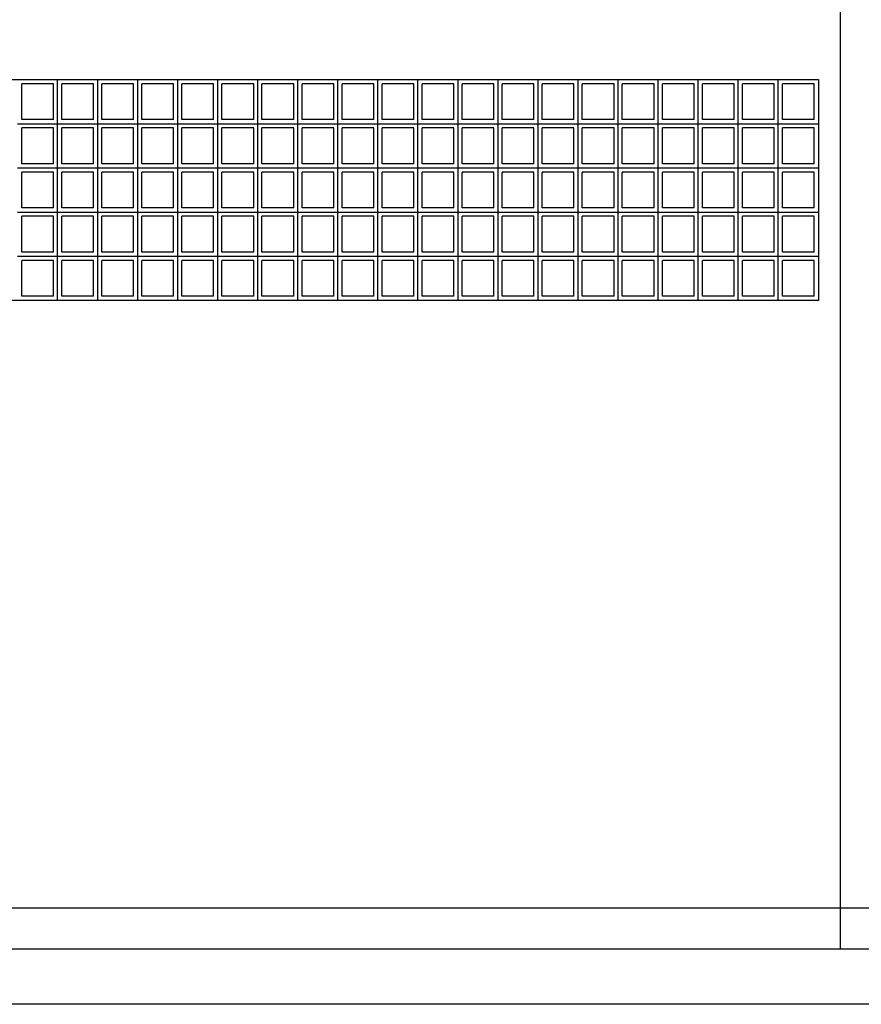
# Model space of a CAD drawing. Header units: inches. Extents: x -33917 to -601, y 26730 to 64098.
# Tile 66 of 80: x -13948 to -13643, y 31006 to 31363. Entities that reach past the tile are written whole.
import ezdxf

# ---------------------------------------------------------------- set-up
doc = ezdxf.new("R2010")
doc.units = ezdxf.units.IN
doc.header["$LTSCALE"] = 0.8
doc.header["$MEASUREMENT"] = 0
doc.set_wipeout_variables(frame=1)
doc.layers.add('Parede', color=7, linetype='Continuous', lineweight=50)

msp = doc.modelspace()

# ---------------------------------------------------------------- linework, layer by layer
at = {"layer": 'Parede', "lineweight": -3}
for p, q in [((-13650.49, 31026.449), (-13650.49, 31553.148)), ((-14238.49, 31341.449), (-13658.49, 31341.449)), ((-13933.99, 31325.449), (-13933.99, 31341.449)), ((-13919.49, 31325.449), (-13919.49, 31341.449)), ((-13904.99, 31325.449), (-13904.99, 31341.449)), ((-13890.49, 31325.449), (-13890.49, 31341.449)), ((-13875.99, 31325.449), (-13875.99, 31341.449)), ((-13861.49, 31325.449), (-13861.49, 31341.449)), ((-13846.99, 31325.449), (-13846.99, 31341.449)), ((-13832.49, 31325.449), (-13832.49, 31341.449)), ((-13817.99, 31325.449), (-13817.99, 31341.449)), ((-13803.49, 31325.449), (-13803.49, 31341.449)), ((-13788.99, 31325.449), (-13788.99, 31341.449)), ((-13774.49, 31325.449), (-13774.49, 31341.449)), ((-13759.99, 31325.449), (-13759.99, 31341.449)), ((-13745.49, 31325.449), (-13745.49, 31341.449)), ((-13730.99, 31325.449), (-13730.99, 31341.449)), ((-13716.49, 31325.449), (-13716.49, 31341.449)), ((-13701.99, 31325.449), (-13701.99, 31341.449)), ((-13687.49, 31325.449), (-13687.49, 31341.449)), ((-13672.99, 31325.449), (-13672.99, 31341.449)), ((-13658.49, 31341.449), (-13658.49, 31261.449)), ((-13935.49, 31339.949), (-13946.99, 31339.949)), ((-13946.99, 31326.949), (-13946.99, 31339.949)), ((-13935.49, 31326.949), (-13935.49, 31339.949)), ((-13920.99, 31339.949), (-13932.49, 31339.949)), ((-13932.49, 31326.949), (-13932.49, 31339.949)), ((-13920.99, 31326.949), (-13920.99, 31339.949)), ((-13906.49, 31339.949), (-13917.99, 31339.949)), ((-13917.99, 31326.949), (-13917.99, 31339.949)), ((-13906.49, 31326.949), (-13906.49, 31339.949)), ((-13891.99, 31339.949), (-13903.49, 31339.949)), ((-13903.49, 31326.949), (-13903.49, 31339.949)), ((-13891.99, 31326.949), (-13891.99, 31339.949)), ((-13877.49, 31339.949), (-13888.99, 31339.949)), ((-13888.99, 31326.949), (-13888.99, 31339.949)), ((-13877.49, 31326.949), (-13877.49, 31339.949)), ((-13862.99, 31339.949), (-13874.49, 31339.949)), ((-13874.49, 31326.949), (-13874.49, 31339.949)), ((-13862.99, 31326.949), (-13862.99, 31339.949)), ((-13848.49, 31339.949), (-13859.99, 31339.949)), ((-13859.99, 31326.949), (-13859.99, 31339.949)), ((-13848.49, 31326.949), (-13848.49, 31339.949)), ((-13833.99, 31339.949), (-13845.49, 31339.949)), ((-13845.49, 31326.949), (-13845.49, 31339.949)), ((-13833.99, 31326.949), (-13833.99, 31339.949)), ((-13819.49, 31339.949), (-13830.99, 31339.949)), ((-13830.99, 31326.949), (-13830.99, 31339.949)), ((-13819.49, 31326.949), (-13819.49, 31339.949)), ((-13804.99, 31339.949), (-13816.49, 31339.949)), ((-13816.49, 31326.949), (-13816.49, 31339.949)), ((-13804.99, 31326.949), (-13804.99, 31339.949)), ((-13790.49, 31339.949), (-13801.99, 31339.949)), ((-13801.99, 31326.949), (-13801.99, 31339.949)), ((-13790.49, 31326.949), (-13790.49, 31339.949)), ((-13775.99, 31339.949), (-13787.49, 31339.949)), ((-13787.49, 31326.949), (-13787.49, 31339.949)), ((-13775.99, 31326.949), (-13775.99, 31339.949)), ((-13761.49, 31339.949), (-13772.99, 31339.949)), ((-13772.99, 31326.949), (-13772.99, 31339.949)), ((-13761.49, 31326.949), (-13761.49, 31339.949)), ((-13746.99, 31339.949), (-13758.49, 31339.949)), ((-13758.49, 31326.949), (-13758.49, 31339.949)), ((-13746.99, 31326.949), (-13746.99, 31339.949)), ((-13732.49, 31339.949), (-13743.99, 31339.949)), ((-13743.99, 31326.949), (-13743.99, 31339.949)), ((-13732.49, 31326.949), (-13732.49, 31339.949)), ((-13717.99, 31339.949), (-13729.49, 31339.949)), ((-13729.49, 31326.949), (-13729.49, 31339.949)), ((-13717.99, 31326.949), (-13717.99, 31339.949)), ((-13703.49, 31339.949), (-13714.99, 31339.949)), ((-13714.99, 31326.949), (-13714.99, 31339.949)), ((-13703.49, 31326.949), (-13703.49, 31339.949)), ((-13688.99, 31339.949), (-13700.49, 31339.949)), ((-13700.49, 31326.949), (-13700.49, 31339.949)), ((-13688.99, 31326.949), (-13688.99, 31339.949)), ((-13674.49, 31339.949), (-13685.99, 31339.949)), ((-13685.99, 31326.949), (-13685.99, 31339.949)), ((-13674.49, 31326.949), (-13674.49, 31339.949)), ((-13659.99, 31339.949), (-13671.49, 31339.949)), ((-13671.49, 31326.949), (-13671.49, 31339.949)), ((-13659.99, 31326.949), (-13659.99, 31339.949)), ((-13948.49, 31325.449), (-13933.99, 31325.449)), ((-13935.49, 31326.949), (-13946.99, 31326.949)), ((-13935.49, 31323.949), (-13946.99, 31323.949)), ((-13946.99, 31310.949), (-13946.99, 31323.949)), ((-13935.49, 31310.949), (-13935.49, 31323.949)), ((-13933.99, 31309.449), (-13933.99, 31325.449)), ((-13933.99, 31325.449), (-13919.49, 31325.449)), ((-13920.99, 31326.949), (-13932.49, 31326.949)), ((-13920.99, 31323.949), (-13932.49, 31323.949)), ((-13932.49, 31310.949), (-13932.49, 31323.949)), ((-13920.99, 31310.949), (-13920.99, 31323.949)), ((-13919.49, 31309.449), (-13919.49, 31325.449)), ((-13919.49, 31325.449), (-13904.99, 31325.449)), ((-13906.49, 31326.949), (-13917.99, 31326.949)), ((-13906.49, 31323.949), (-13917.99, 31323.949)), ((-13917.99, 31310.949), (-13917.99, 31323.949)), ((-13906.49, 31310.949), (-13906.49, 31323.949)), ((-13904.99, 31309.449), (-13904.99, 31325.449)), ((-13904.99, 31325.449), (-13890.49, 31325.449)), ((-13891.99, 31326.949), (-13903.49, 31326.949)), ((-13891.99, 31323.949), (-13903.49, 31323.949)), ((-13903.49, 31310.949), (-13903.49, 31323.949)), ((-13891.99, 31310.949), (-13891.99, 31323.949)), ((-13890.49, 31309.449), (-13890.49, 31325.449)), ((-13890.49, 31325.449), (-13875.99, 31325.449)), ((-13877.49, 31326.949), (-13888.99, 31326.949)), ((-13877.49, 31323.949), (-13888.99, 31323.949)), ((-13888.99, 31310.949), (-13888.99, 31323.949)), ((-13877.49, 31310.949), (-13877.49, 31323.949)), ((-13875.99, 31309.449), (-13875.99, 31325.449)), ((-13875.99, 31325.449), (-13861.49, 31325.449)), ((-13862.99, 31326.949), (-13874.49, 31326.949)), ((-13862.99, 31323.949), (-13874.49, 31323.949)), ((-13874.49, 31310.949), (-13874.49, 31323.949)), ((-13862.99, 31310.949), (-13862.99, 31323.949)), ((-13861.49, 31309.449), (-13861.49, 31325.449)), ((-13861.49, 31325.449), (-13846.99, 31325.449)), ((-13848.49, 31326.949), (-13859.99, 31326.949)), ((-13848.49, 31323.949), (-13859.99, 31323.949)), ((-13859.99, 31310.949), (-13859.99, 31323.949)), ((-13848.49, 31310.949), (-13848.49, 31323.949)), ((-13846.99, 31309.449), (-13846.99, 31325.449)), ((-13846.99, 31325.449), (-13832.49, 31325.449)), ((-13833.99, 31326.949), (-13845.49, 31326.949)), ((-13833.99, 31323.949), (-13845.49, 31323.949)), ((-13845.49, 31310.949), (-13845.49, 31323.949)), ((-13833.99, 31310.949), (-13833.99, 31323.949)), ((-13832.49, 31309.449), (-13832.49, 31325.449)), ((-13832.49, 31325.449), (-13817.99, 31325.449)), ((-13819.49, 31326.949), (-13830.99, 31326.949)), ((-13819.49, 31323.949), (-13830.99, 31323.949)), ((-13830.99, 31310.949), (-13830.99, 31323.949)), ((-13819.49, 31310.949), (-13819.49, 31323.949)), ((-13817.99, 31309.449), (-13817.99, 31325.449)), ((-13817.99, 31325.449), (-13803.49, 31325.449)), ((-13804.99, 31326.949), (-13816.49, 31326.949)), ((-13804.99, 31323.949), (-13816.49, 31323.949)), ((-13816.49, 31310.949), (-13816.49, 31323.949)), ((-13804.99, 31310.949), (-13804.99, 31323.949)), ((-13803.49, 31309.449), (-13803.49, 31325.449)), ((-13803.49, 31325.449), (-13788.99, 31325.449)), ((-13790.49, 31326.949), (-13801.99, 31326.949)), ((-13790.49, 31323.949), (-13801.99, 31323.949)), ((-13801.99, 31310.949), (-13801.99, 31323.949)), ((-13790.49, 31310.949), (-13790.49, 31323.949)), ((-13788.99, 31309.449), (-13788.99, 31325.449)), ((-13788.99, 31325.449), (-13774.49, 31325.449)), ((-13775.99, 31326.949), (-13787.49, 31326.949)), ((-13775.99, 31323.949), (-13787.49, 31323.949)), ((-13787.49, 31310.949), (-13787.49, 31323.949)), ((-13775.99, 31310.949), (-13775.99, 31323.949)), ((-13774.49, 31309.449), (-13774.49, 31325.449)), ((-13774.49, 31325.449), (-13759.99, 31325.449)), ((-13761.49, 31326.949), (-13772.99, 31326.949)), ((-13761.49, 31323.949), (-13772.99, 31323.949)), ((-13772.99, 31310.949), (-13772.99, 31323.949)), ((-13761.49, 31310.949), (-13761.49, 31323.949)), ((-13759.99, 31309.449), (-13759.99, 31325.449)), ((-13759.99, 31325.449), (-13745.49, 31325.449)), ((-13746.99, 31326.949), (-13758.49, 31326.949)), ((-13746.99, 31323.949), (-13758.49, 31323.949)), ((-13758.49, 31310.949), (-13758.49, 31323.949)), ((-13746.99, 31310.949), (-13746.99, 31323.949)), ((-13745.49, 31309.449), (-13745.49, 31325.449)), ((-13745.49, 31325.449), (-13730.99, 31325.449)), ((-13732.49, 31326.949), (-13743.99, 31326.949)), ((-13732.49, 31323.949), (-13743.99, 31323.949)), ((-13743.99, 31310.949), (-13743.99, 31323.949)), ((-13732.49, 31310.949), (-13732.49, 31323.949)), ((-13730.99, 31309.449), (-13730.99, 31325.449)), ((-13730.99, 31325.449), (-13716.49, 31325.449)), ((-13717.99, 31326.949), (-13729.49, 31326.949)), ((-13717.99, 31323.949), (-13729.49, 31323.949)), ((-13729.49, 31310.949), (-13729.49, 31323.949)), ((-13717.99, 31310.949), (-13717.99, 31323.949)), ((-13716.49, 31309.449), (-13716.49, 31325.449)), ((-13716.49, 31325.449), (-13701.99, 31325.449)), ((-13703.49, 31326.949), (-13714.99, 31326.949)), ((-13703.49, 31323.949), (-13714.99, 31323.949)), ((-13714.99, 31310.949), (-13714.99, 31323.949)), ((-13703.49, 31310.949), (-13703.49, 31323.949)), ((-13701.99, 31309.449), (-13701.99, 31325.449)), ((-13701.99, 31325.449), (-13687.49, 31325.449)), ((-13688.99, 31326.949), (-13700.49, 31326.949)), ((-13688.99, 31323.949), (-13700.49, 31323.949)), ((-13700.49, 31310.949), (-13700.49, 31323.949)), ((-13688.99, 31310.949), (-13688.99, 31323.949)), ((-13687.49, 31309.449), (-13687.49, 31325.449)), ((-13687.49, 31325.449), (-13672.99, 31325.449)), ((-13674.49, 31326.949), (-13685.99, 31326.949)), ((-13674.49, 31323.949), (-13685.99, 31323.949)), ((-13685.99, 31310.949), (-13685.99, 31323.949)), ((-13674.49, 31310.949), (-13674.49, 31323.949)), ((-13672.99, 31309.449), (-13672.99, 31325.449)), ((-13672.99, 31325.449), (-13658.49, 31325.449)), ((-13659.99, 31326.949), (-13671.49, 31326.949)), ((-13659.99, 31323.949), (-13671.49, 31323.949)), ((-13671.49, 31310.949), (-13671.49, 31323.949)), ((-13659.99, 31310.949), (-13659.99, 31323.949)), ((-13948.49, 31309.449), (-13933.99, 31309.449)), ((-13935.49, 31310.949), (-13946.99, 31310.949)), ((-13933.99, 31293.449), (-13933.99, 31309.449)), ((-13933.99, 31309.449), (-13919.49, 31309.449)), ((-13920.99, 31310.949), (-13932.49, 31310.949)), ((-13919.49, 31293.449), (-13919.49, 31309.449)), ((-13919.49, 31309.449), (-13904.99, 31309.449)), ((-13906.49, 31310.949), (-13917.99, 31310.949)), ((-13904.99, 31293.449), (-13904.99, 31309.449)), ((-13904.99, 31309.449), (-13890.49, 31309.449)), ((-13891.99, 31310.949), (-13903.49, 31310.949)), ((-13890.49, 31293.449), (-13890.49, 31309.449)), ((-13890.49, 31309.449), (-13875.99, 31309.449)), ((-13877.49, 31310.949), (-13888.99, 31310.949)), ((-13875.99, 31293.449), (-13875.99, 31309.449)), ((-13875.99, 31309.449), (-13861.49, 31309.449)), ((-13862.99, 31310.949), (-13874.49, 31310.949)), ((-13861.49, 31293.449), (-13861.49, 31309.449)), ((-13861.49, 31309.449), (-13846.99, 31309.449)), ((-13848.49, 31310.949), (-13859.99, 31310.949)), ((-13846.99, 31293.449), (-13846.99, 31309.449)), ((-13846.99, 31309.449), (-13832.49, 31309.449)), ((-13833.99, 31310.949), (-13845.49, 31310.949)), ((-13832.49, 31293.449), (-13832.49, 31309.449)), ((-13832.49, 31309.449), (-13817.99, 31309.449)), ((-13819.49, 31310.949), (-13830.99, 31310.949)), ((-13817.99, 31293.449), (-13817.99, 31309.449)), ((-13817.99, 31309.449), (-13803.49, 31309.449)), ((-13804.99, 31310.949), (-13816.49, 31310.949)), ((-13803.49, 31293.449), (-13803.49, 31309.449)), ((-13803.49, 31309.449), (-13788.99, 31309.449)), ((-13790.49, 31310.949), (-13801.99, 31310.949)), ((-13788.99, 31293.449), (-13788.99, 31309.449)), ((-13788.99, 31309.449), (-13774.49, 31309.449)), ((-13775.99, 31310.949), (-13787.49, 31310.949)), ((-13774.49, 31293.449), (-13774.49, 31309.449)), ((-13774.49, 31309.449), (-13759.99, 31309.449)), ((-13761.49, 31310.949), (-13772.99, 31310.949)), ((-13759.99, 31293.449), (-13759.99, 31309.449)), ((-13759.99, 31309.449), (-13745.49, 31309.449)), ((-13746.99, 31310.949), (-13758.49, 31310.949)), ((-13745.49, 31293.449), (-13745.49, 31309.449)), ((-13745.49, 31309.449), (-13730.99, 31309.449)), ((-13732.49, 31310.949), (-13743.99, 31310.949)), ((-13730.99, 31293.449), (-13730.99, 31309.449)), ((-13730.99, 31309.449), (-13716.49, 31309.449)), ((-13717.99, 31310.949), (-13729.49, 31310.949)), ((-13716.49, 31293.449), (-13716.49, 31309.449)), ((-13716.49, 31309.449), (-13701.99, 31309.449)), ((-13703.49, 31310.949), (-13714.99, 31310.949)), ((-13701.99, 31293.449), (-13701.99, 31309.449)), ((-13701.99, 31309.449), (-13687.49, 31309.449)), ((-13688.99, 31310.949), (-13700.49, 31310.949)), ((-13687.49, 31293.449), (-13687.49, 31309.449)), ((-13687.49, 31309.449), (-13672.99, 31309.449)), ((-13674.49, 31310.949), (-13685.99, 31310.949)), ((-13672.99, 31293.449), (-13672.99, 31309.449)), ((-13672.99, 31309.449), (-13658.49, 31309.449)), ((-13659.99, 31310.949), (-13671.49, 31310.949)), ((-13935.49, 31307.949), (-13946.99, 31307.949)), ((-13946.99, 31294.949), (-13946.99, 31307.949)), ((-13935.49, 31294.949), (-13935.49, 31307.949)), ((-13920.99, 31307.949), (-13932.49, 31307.949)), ((-13932.49, 31294.949), (-13932.49, 31307.949)), ((-13920.99, 31294.949), (-13920.99, 31307.949)), ((-13906.49, 31307.949), (-13917.99, 31307.949)), ((-13917.99, 31294.949), (-13917.99, 31307.949)), ((-13906.49, 31294.949), (-13906.49, 31307.949)), ((-13891.99, 31307.949), (-13903.49, 31307.949)), ((-13903.49, 31294.949), (-13903.49, 31307.949)), ((-13891.99, 31294.949), (-13891.99, 31307.949)), ((-13877.49, 31307.949), (-13888.99, 31307.949)), ((-13888.99, 31294.949), (-13888.99, 31307.949)), ((-13877.49, 31294.949), (-13877.49, 31307.949)), ((-13862.99, 31307.949), (-13874.49, 31307.949)), ((-13874.49, 31294.949), (-13874.49, 31307.949)), ((-13862.99, 31294.949), (-13862.99, 31307.949)), ((-13848.49, 31307.949), (-13859.99, 31307.949)), ((-13859.99, 31294.949), (-13859.99, 31307.949)), ((-13848.49, 31294.949), (-13848.49, 31307.949)), ((-13833.99, 31307.949), (-13845.49, 31307.949)), ((-13845.49, 31294.949), (-13845.49, 31307.949)), ((-13833.99, 31294.949), (-13833.99, 31307.949)), ((-13819.49, 31307.949), (-13830.99, 31307.949)), ((-13830.99, 31294.949), (-13830.99, 31307.949)), ((-13819.49, 31294.949), (-13819.49, 31307.949)), ((-13804.99, 31307.949), (-13816.49, 31307.949)), ((-13816.49, 31294.949), (-13816.49, 31307.949)), ((-13804.99, 31294.949), (-13804.99, 31307.949)), ((-13801.99, 31294.949), (-13801.99, 31307.949)), ((-13790.49, 31307.949), (-13801.99, 31307.949)), ((-13790.49, 31294.949), (-13790.49, 31307.949)), ((-13775.99, 31307.949), (-13787.49, 31307.949)), ((-13787.49, 31294.949), (-13787.49, 31307.949)), ((-13775.99, 31294.949), (-13775.99, 31307.949)), ((-13761.49, 31307.949), (-13772.99, 31307.949)), ((-13772.99, 31294.949), (-13772.99, 31307.949)), ((-13761.49, 31294.949), (-13761.49, 31307.949)), ((-13746.99, 31307.949), (-13758.49, 31307.949)), ((-13758.49, 31294.949), (-13758.49, 31307.949)), ((-13746.99, 31294.949), (-13746.99, 31307.949)), ((-13732.49, 31307.949), (-13743.99, 31307.949)), ((-13743.99, 31294.949), (-13743.99, 31307.949)), ((-13732.49, 31294.949), (-13732.49, 31307.949)), ((-13717.99, 31307.949), (-13729.49, 31307.949)), ((-13729.49, 31294.949), (-13729.49, 31307.949)), ((-13717.99, 31294.949), (-13717.99, 31307.949)), ((-13703.49, 31307.949), (-13714.99, 31307.949)), ((-13714.99, 31294.949), (-13714.99, 31307.949)), ((-13703.49, 31294.949), (-13703.49, 31307.949)), ((-13688.99, 31307.949), (-13700.49, 31307.949)), ((-13700.49, 31294.949), (-13700.49, 31307.949)), ((-13688.99, 31294.949), (-13688.99, 31307.949)), ((-13674.49, 31307.949), (-13685.99, 31307.949)), ((-13685.99, 31294.949), (-13685.99, 31307.949)), ((-13674.49, 31294.949), (-13674.49, 31307.949)), ((-13659.99, 31307.949), (-13671.49, 31307.949)), ((-13671.49, 31294.949), (-13671.49, 31307.949)), ((-13659.99, 31294.949), (-13659.99, 31307.949)), ((-13935.49, 31294.949), (-13946.99, 31294.949)), ((-13920.99, 31294.949), (-13932.49, 31294.949)), ((-13906.49, 31294.949), (-13917.99, 31294.949)), ((-13891.99, 31294.949), (-13903.49, 31294.949)), ((-13877.49, 31294.949), (-13888.99, 31294.949)), ((-13862.99, 31294.949), (-13874.49, 31294.949)), ((-13848.49, 31294.949), (-13859.99, 31294.949)), ((-13833.99, 31294.949), (-13845.49, 31294.949)), ((-13819.49, 31294.949), (-13830.99, 31294.949)), ((-13804.99, 31294.949), (-13816.49, 31294.949)), ((-13790.49, 31294.949), (-13801.99, 31294.949)), ((-13775.99, 31294.949), (-13787.49, 31294.949)), ((-13761.49, 31294.949), (-13772.99, 31294.949)), ((-13746.99, 31294.949), (-13758.49, 31294.949)), ((-13732.49, 31294.949), (-13743.99, 31294.949)), ((-13717.99, 31294.949), (-13729.49, 31294.949)), ((-13703.49, 31294.949), (-13714.99, 31294.949)), ((-13688.99, 31294.949), (-13700.49, 31294.949)), ((-13674.49, 31294.949), (-13685.99, 31294.949)), ((-13659.99, 31294.949), (-13671.49, 31294.949)), ((-13948.49, 31293.449), (-13933.99, 31293.449)), ((-13935.49, 31291.949), (-13946.99, 31291.949)), ((-13946.99, 31278.949), (-13946.99, 31291.949)), ((-13935.49, 31278.949), (-13935.49, 31291.949)), ((-13933.99, 31277.449), (-13933.99, 31293.449)), ((-13933.99, 31293.449), (-13919.49, 31293.449)), ((-13920.99, 31291.949), (-13932.49, 31291.949)), ((-13932.49, 31278.949), (-13932.49, 31291.949)), ((-13920.99, 31278.949), (-13920.99, 31291.949)), ((-13919.49, 31277.449), (-13919.49, 31293.449)), ((-13919.49, 31293.449), (-13904.99, 31293.449)), ((-13906.49, 31291.949), (-13917.99, 31291.949)), ((-13917.99, 31278.949), (-13917.99, 31291.949)), ((-13906.49, 31278.949), (-13906.49, 31291.949)), ((-13904.99, 31277.449), (-13904.99, 31293.449)), ((-13904.99, 31293.449), (-13890.49, 31293.449)), ((-13891.99, 31291.949), (-13903.49, 31291.949)), ((-13903.49, 31278.949), (-13903.49, 31291.949)), ((-13891.99, 31278.949), (-13891.99, 31291.949)), ((-13890.49, 31277.449), (-13890.49, 31293.449)), ((-13890.49, 31293.449), (-13875.99, 31293.449)), ((-13877.49, 31291.949), (-13888.99, 31291.949)), ((-13888.99, 31278.949), (-13888.99, 31291.949)), ((-13877.49, 31278.949), (-13877.49, 31291.949)), ((-13875.99, 31277.449), (-13875.99, 31293.449)), ((-13875.99, 31293.449), (-13861.49, 31293.449)), ((-13862.99, 31291.949), (-13874.49, 31291.949)), ((-13874.49, 31278.949), (-13874.49, 31291.949)), ((-13862.99, 31278.949), (-13862.99, 31291.949)), ((-13861.49, 31277.449), (-13861.49, 31293.449)), ((-13861.49, 31293.449), (-13846.99, 31293.449)), ((-13848.49, 31291.949), (-13859.99, 31291.949)), ((-13859.99, 31278.949), (-13859.99, 31291.949)), ((-13848.49, 31278.949), (-13848.49, 31291.949)), ((-13846.99, 31277.449), (-13846.99, 31293.449)), ((-13846.99, 31293.449), (-13832.49, 31293.449)), ((-13833.99, 31291.949), (-13845.49, 31291.949)), ((-13845.49, 31278.949), (-13845.49, 31291.949)), ((-13833.99, 31278.949), (-13833.99, 31291.949)), ((-13832.49, 31277.449), (-13832.49, 31293.449)), ((-13832.49, 31293.449), (-13817.99, 31293.449)), ((-13819.49, 31291.949), (-13830.99, 31291.949)), ((-13830.99, 31278.949), (-13830.99, 31291.949)), ((-13819.49, 31278.949), (-13819.49, 31291.949)), ((-13817.99, 31277.449), (-13817.99, 31293.449)), ((-13817.99, 31293.449), (-13803.49, 31293.449)), ((-13804.99, 31291.949), (-13816.49, 31291.949)), ((-13816.49, 31278.949), (-13816.49, 31291.949)), ((-13804.99, 31278.949), (-13804.99, 31291.949)), ((-13803.49, 31277.449), (-13803.49, 31293.449)), ((-13803.49, 31293.449), (-13788.99, 31293.449)), ((-13790.49, 31291.949), (-13801.99, 31291.949)), ((-13801.99, 31278.949), (-13801.99, 31291.949)), ((-13790.49, 31278.949), (-13790.49, 31291.949)), ((-13788.99, 31277.449), (-13788.99, 31293.449)), ((-13788.99, 31293.449), (-13774.49, 31293.449)), ((-13775.99, 31291.949), (-13787.49, 31291.949)), ((-13787.49, 31278.949), (-13787.49, 31291.949)), ((-13775.99, 31278.949), (-13775.99, 31291.949)), ((-13774.49, 31277.449), (-13774.49, 31293.449)), ((-13774.49, 31293.449), (-13759.99, 31293.449)), ((-13761.49, 31291.949), (-13772.99, 31291.949)), ((-13772.99, 31278.949), (-13772.99, 31291.949)), ((-13761.49, 31278.949), (-13761.49, 31291.949)), ((-13759.99, 31277.449), (-13759.99, 31293.449)), ((-13759.99, 31293.449), (-13745.49, 31293.449)), ((-13746.99, 31291.949), (-13758.49, 31291.949)), ((-13758.49, 31278.949), (-13758.49, 31291.949)), ((-13746.99, 31278.949), (-13746.99, 31291.949)), ((-13745.49, 31277.449), (-13745.49, 31293.449)), ((-13745.49, 31293.449), (-13730.99, 31293.449)), ((-13732.49, 31291.949), (-13743.99, 31291.949)), ((-13743.99, 31278.949), (-13743.99, 31291.949)), ((-13732.49, 31278.949), (-13732.49, 31291.949)), ((-13730.99, 31277.449), (-13730.99, 31293.449)), ((-13730.99, 31293.449), (-13716.49, 31293.449)), ((-13717.99, 31291.949), (-13729.49, 31291.949)), ((-13729.49, 31278.949), (-13729.49, 31291.949)), ((-13717.99, 31278.949), (-13717.99, 31291.949)), ((-13716.49, 31277.449), (-13716.49, 31293.449)), ((-13716.49, 31293.449), (-13701.99, 31293.449)), ((-13703.49, 31291.949), (-13714.99, 31291.949)), ((-13714.99, 31278.949), (-13714.99, 31291.949)), ((-13703.49, 31278.949), (-13703.49, 31291.949)), ((-13701.99, 31277.449), (-13701.99, 31293.449)), ((-13701.99, 31293.449), (-13687.49, 31293.449)), ((-13688.99, 31291.949), (-13700.49, 31291.949)), ((-13700.49, 31278.949), (-13700.49, 31291.949)), ((-13688.99, 31278.949), (-13688.99, 31291.949)), ((-13687.49, 31277.449), (-13687.49, 31293.449)), ((-13687.49, 31293.449), (-13672.99, 31293.449)), ((-13674.49, 31291.949), (-13685.99, 31291.949)), ((-13685.99, 31278.949), (-13685.99, 31291.949)), ((-13674.49, 31278.949), (-13674.49, 31291.949)), ((-13672.99, 31277.449), (-13672.99, 31293.449)), ((-13672.99, 31293.449), (-13658.49, 31293.449)), ((-13659.99, 31291.949), (-13671.49, 31291.949)), ((-13671.49, 31278.949), (-13671.49, 31291.949)), ((-13659.99, 31278.949), (-13659.99, 31291.949)), ((-13948.49, 31277.449), (-13933.99, 31277.449)), ((-13935.49, 31278.949), (-13946.99, 31278.949)), ((-13933.99, 31261.449), (-13933.99, 31277.449)), ((-13933.99, 31277.449), (-13919.49, 31277.449)), ((-13920.99, 31278.949), (-13932.49, 31278.949)), ((-13919.49, 31261.449), (-13919.49, 31277.449)), ((-13919.49, 31277.449), (-13904.99, 31277.449)), ((-13906.49, 31278.949), (-13917.99, 31278.949)), ((-13904.99, 31261.449), (-13904.99, 31277.449)), ((-13904.99, 31277.449), (-13890.49, 31277.449)), ((-13891.99, 31278.949), (-13903.49, 31278.949)), ((-13890.49, 31261.449), (-13890.49, 31277.449)), ((-13890.49, 31277.449), (-13875.99, 31277.449)), ((-13877.49, 31278.949), (-13888.99, 31278.949)), ((-13875.99, 31261.449), (-13875.99, 31277.449)), ((-13875.99, 31277.449), (-13861.49, 31277.449)), ((-13862.99, 31278.949), (-13874.49, 31278.949)), ((-13861.49, 31261.449), (-13861.49, 31277.449)), ((-13861.49, 31277.449), (-13846.99, 31277.449)), ((-13848.49, 31278.949), (-13859.99, 31278.949)), ((-13846.99, 31261.449), (-13846.99, 31277.449)), ((-13846.99, 31277.449), (-13832.49, 31277.449)), ((-13833.99, 31278.949), (-13845.49, 31278.949)), ((-13832.49, 31261.449), (-13832.49, 31277.449)), ((-13832.49, 31277.449), (-13817.99, 31277.449)), ((-13819.49, 31278.949), (-13830.99, 31278.949)), ((-13817.99, 31261.449), (-13817.99, 31277.449)), ((-13817.99, 31277.449), (-13803.49, 31277.449)), ((-13804.99, 31278.949), (-13816.49, 31278.949)), ((-13803.49, 31261.449), (-13803.49, 31277.449)), ((-13803.49, 31277.449), (-13788.99, 31277.449)), ((-13790.49, 31278.949), (-13801.99, 31278.949)), ((-13788.99, 31261.449), (-13788.99, 31277.449)), ((-13788.99, 31277.449), (-13774.49, 31277.449)), ((-13775.99, 31278.949), (-13787.49, 31278.949)), ((-13774.49, 31261.449), (-13774.49, 31277.449)), ((-13774.49, 31277.449), (-13759.99, 31277.449)), ((-13761.49, 31278.949), (-13772.99, 31278.949)), ((-13759.99, 31261.449), (-13759.99, 31277.449)), ((-13759.99, 31277.449), (-13745.49, 31277.449)), ((-13746.99, 31278.949), (-13758.49, 31278.949)), ((-13745.49, 31261.449), (-13745.49, 31277.449)), ((-13745.49, 31277.449), (-13730.99, 31277.449)), ((-13732.49, 31278.949), (-13743.99, 31278.949)), ((-13730.99, 31261.449), (-13730.99, 31277.449)), ((-13730.99, 31277.449), (-13716.49, 31277.449)), ((-13717.99, 31278.949), (-13729.49, 31278.949)), ((-13716.49, 31261.449), (-13716.49, 31277.449)), ((-13716.49, 31277.449), (-13701.99, 31277.449)), ((-13703.49, 31278.949), (-13714.99, 31278.949)), ((-13701.99, 31261.449), (-13701.99, 31277.449)), ((-13701.99, 31277.449), (-13687.49, 31277.449)), ((-13688.99, 31278.949), (-13700.49, 31278.949)), ((-13687.49, 31261.449), (-13687.49, 31277.449)), ((-13687.49, 31277.449), (-13672.99, 31277.449)), ((-13674.49, 31278.949), (-13685.99, 31278.949)), ((-13672.99, 31261.449), (-13672.99, 31277.449)), ((-13672.99, 31277.449), (-13658.49, 31277.449)), ((-13659.99, 31278.949), (-13671.49, 31278.949)), ((-13935.49, 31275.949), (-13946.99, 31275.949)), ((-13946.99, 31262.949), (-13946.99, 31275.949)), ((-13935.49, 31262.949), (-13935.49, 31275.949)), ((-13920.99, 31275.949), (-13932.49, 31275.949)), ((-13932.49, 31262.949), (-13932.49, 31275.949)), ((-13920.99, 31262.949), (-13920.99, 31275.949)), ((-13906.49, 31275.949), (-13917.99, 31275.949)), ((-13917.99, 31262.949), (-13917.99, 31275.949)), ((-13906.49, 31262.949), (-13906.49, 31275.949)), ((-13891.99, 31275.949), (-13903.49, 31275.949)), ((-13903.49, 31262.949), (-13903.49, 31275.949)), ((-13891.99, 31262.949), (-13891.99, 31275.949)), ((-13877.49, 31275.949), (-13888.99, 31275.949)), ((-13888.99, 31262.949), (-13888.99, 31275.949)), ((-13877.49, 31262.949), (-13877.49, 31275.949)), ((-13862.99, 31275.949), (-13874.49, 31275.949)), ((-13874.49, 31262.949), (-13874.49, 31275.949)), ((-13862.99, 31262.949), (-13862.99, 31275.949)), ((-13848.49, 31275.949), (-13859.99, 31275.949)), ((-13859.99, 31262.949), (-13859.99, 31275.949)), ((-13848.49, 31262.949), (-13848.49, 31275.949)), ((-13833.99, 31275.949), (-13845.49, 31275.949)), ((-13845.49, 31262.949), (-13845.49, 31275.949)), ((-13833.99, 31262.949), (-13833.99, 31275.949)), ((-13819.49, 31275.949), (-13830.99, 31275.949)), ((-13830.99, 31262.949), (-13830.99, 31275.949)), ((-13819.49, 31262.949), (-13819.49, 31275.949)), ((-13804.99, 31275.949), (-13816.49, 31275.949)), ((-13816.49, 31262.949), (-13816.49, 31275.949)), ((-13804.99, 31262.949), (-13804.99, 31275.949)), ((-13790.49, 31275.949), (-13801.99, 31275.949)), ((-13801.99, 31262.949), (-13801.99, 31275.949)), ((-13790.49, 31262.949), (-13790.49, 31275.949)), ((-13775.99, 31275.949), (-13787.49, 31275.949)), ((-13787.49, 31262.949), (-13787.49, 31275.949)), ((-13775.99, 31262.949), (-13775.99, 31275.949)), ((-13761.49, 31275.949), (-13772.99, 31275.949)), ((-13772.99, 31262.949), (-13772.99, 31275.949)), ((-13761.49, 31262.949), (-13761.49, 31275.949)), ((-13746.99, 31275.949), (-13758.49, 31275.949)), ((-13758.49, 31262.949), (-13758.49, 31275.949)), ((-13746.99, 31262.949), (-13746.99, 31275.949)), ((-13732.49, 31275.949), (-13743.99, 31275.949)), ((-13743.99, 31262.949), (-13743.99, 31275.949)), ((-13732.49, 31262.949), (-13732.49, 31275.949)), ((-13717.99, 31275.949), (-13729.49, 31275.949)), ((-13729.49, 31262.949), (-13729.49, 31275.949)), ((-13717.99, 31262.949), (-13717.99, 31275.949)), ((-13703.49, 31275.949), (-13714.99, 31275.949)), ((-13714.99, 31262.949), (-13714.99, 31275.949)), ((-13703.49, 31262.949), (-13703.49, 31275.949)), ((-13688.99, 31275.949), (-13700.49, 31275.949)), ((-13700.49, 31262.949), (-13700.49, 31275.949)), ((-13688.99, 31262.949), (-13688.99, 31275.949)), ((-13674.49, 31275.949), (-13685.99, 31275.949)), ((-13685.99, 31262.949), (-13685.99, 31275.949)), ((-13674.49, 31262.949), (-13674.49, 31275.949)), ((-13659.99, 31275.949), (-13671.49, 31275.949)), ((-13671.49, 31262.949), (-13671.49, 31275.949)), ((-13659.99, 31262.949), (-13659.99, 31275.949)), ((-13935.49, 31262.949), (-13946.99, 31262.949)), ((-13920.99, 31262.949), (-13932.49, 31262.949)), ((-13906.49, 31262.949), (-13917.99, 31262.949)), ((-13891.99, 31262.949), (-13903.49, 31262.949)), ((-13877.49, 31262.949), (-13888.99, 31262.949)), ((-13862.99, 31262.949), (-13874.49, 31262.949)), ((-13848.49, 31262.949), (-13859.99, 31262.949)), ((-13833.99, 31262.949), (-13845.49, 31262.949)), ((-13819.49, 31262.949), (-13830.99, 31262.949)), ((-13804.99, 31262.949), (-13816.49, 31262.949)), ((-13790.49, 31262.949), (-13801.99, 31262.949)), ((-13775.99, 31262.949), (-13787.49, 31262.949)), ((-13761.49, 31262.949), (-13772.99, 31262.949)), ((-13746.99, 31262.949), (-13758.49, 31262.949)), ((-13732.49, 31262.949), (-13743.99, 31262.949)), ((-13717.99, 31262.949), (-13729.49, 31262.949)), ((-13703.49, 31262.949), (-13714.99, 31262.949)), ((-13688.99, 31262.949), (-13700.49, 31262.949)), ((-13674.49, 31262.949), (-13685.99, 31262.949)), ((-13659.99, 31262.949), (-13671.49, 31262.949)), ((-13658.49, 31261.449), (-14238.49, 31261.449)), ((-14995.896, 31041.449), (-12297.134, 31041.449)), ((-14238.49, 31041.449), (-13650.49, 31041.449))]:
    msp.add_line(p, q, dxfattribs=at)

# ---------------------------------------------------------------- next in the draw order: wipeouts: each hides what was drawn before it
at = {"lineweight": -3}
msp.add_wipeout([(-14920.896, 31006.449), (-12372.134, 31006.449), (-12372.134, 31026.449), (-14920.896, 31026.449)], dxfattribs=at).dxf.layer = 'Parede'

# ---------------------------------------------------------------- next in the draw order: linework, layer by layer
at = {"layer": 'Parede', "lineweight": -3}
for p, q in [((-12372.134, 31026.449), (-14920.896, 31026.449)), ((-12372.134, 31006.449), (-14920.896, 31006.449))]:
    msp.add_line(p, q, dxfattribs=at)

doc.saveas('drawing.dxf')
